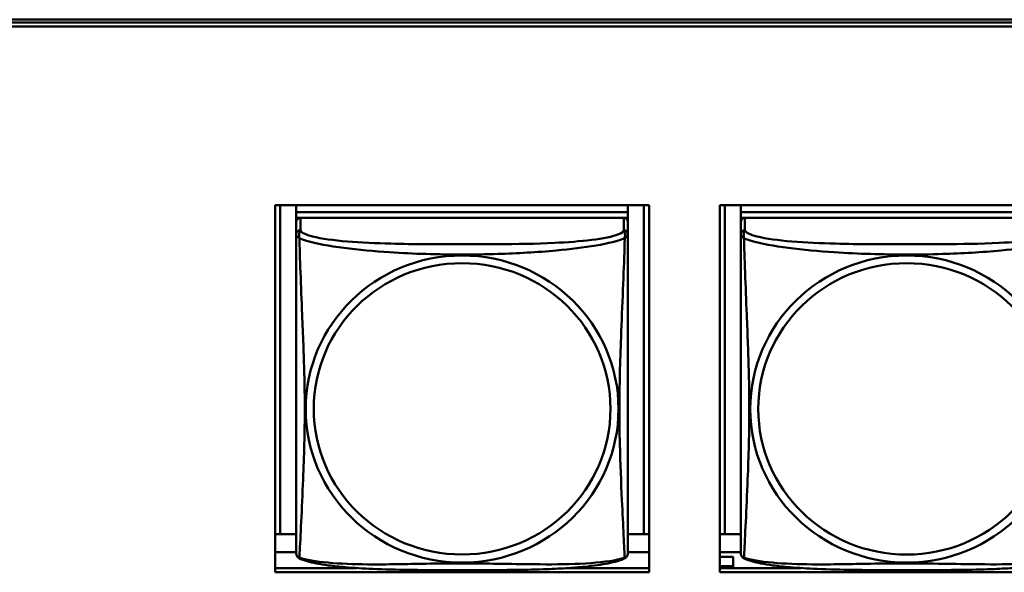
# Model space of a CAD drawing. Header units: inches. Extents: x 0.8 to 72.9, y -7.8 to 49.3.
# Tile 187 of 256: x 50.2 to 51.6, y 20.7 to 21.5. Entities that reach past the tile are written whole.
import ezdxf

# ---------------------------------------------------------------- set-up
doc = ezdxf.new("R2010")
doc.units = ezdxf.units.IN
doc.header["$MEASUREMENT"] = 0
doc.layers.add('Visible Edges(ROSSANSI)', color=7, linetype='Continuous', lineweight=50)
doc.layers.add('Visible Tangent Edges(ROSSANSI)', color=7, linetype='Continuous', lineweight=50)

msp = doc.modelspace()

# ---------------------------------------------------------------- linework, layer by layer
at = {"layer": 'Visible Edges(ROSSANSI)'}
for p, q in [((35.8647, 21.5222), (53.2398, 21.5222)), ((35.8648, 21.5184), (53.2399, 21.5184)), ((53.2399, 21.5123), (35.8648, 21.5123)), ((50.5962, 20.7352), (50.5962, 21.2579)), ((50.5962, 21.2579), (51.1287, 21.2579)), ((50.6033, 20.7894), (50.6033, 21.2579)), ((50.626, 21.2579), (50.626, 21.2482)), ((50.626, 21.2341), (50.626, 21.2579)), ((51.0984, 21.2579), (51.0984, 21.2482)), ((51.121, 21.2579), (51.121, 20.7894)), ((51.1287, 21.2579), (51.1287, 20.7352)), ((51.2292, 20.7352), (51.2292, 21.2579)), ((51.2292, 21.2579), (51.7617, 21.2579)), ((51.2363, 20.7894), (51.2363, 21.2579)), ((51.259, 21.2579), (51.259, 21.2481)), ((51.259, 21.2341), (51.259, 21.2579)), ((51.0984, 21.2481), (50.626, 21.2482)), ((50.626, 21.2482), (50.626, 21.2399)), ((50.626, 21.2482), (50.626, 21.2482)), ((50.626, 21.2482), (51.0984, 21.2482)), ((50.626, 21.2342), (50.626, 21.2399)), ((50.626, 21.2399), (50.6318, 21.2399)), ((51.0925, 21.2399), (50.6319, 21.2399)), ((51.0926, 21.2399), (51.0984, 21.2399)), ((51.0984, 21.2482), (51.0984, 21.2481)), ((51.0984, 21.2481), (51.0984, 21.2399)), ((51.0984, 21.2399), (51.0984, 21.2342)), ((51.7314, 21.2481), (51.259, 21.2481)), ((51.259, 21.2481), (51.259, 21.2399)), ((51.259, 21.2481), (51.259, 21.2481)), ((51.259, 21.2481), (51.7314, 21.2481)), ((51.259, 21.2342), (51.259, 21.2399)), ((51.259, 21.2399), (51.2648, 21.2399)), ((51.7255, 21.2399), (51.2649, 21.2399)), ((50.626, 21.2341), (50.6259, 20.7819)), ((51.0984, 21.2164), (51.0984, 21.2341)), ((51.259, 21.2341), (51.2589, 20.7819)), ((51.0984, 21.2164), (51.0984, 21.2164)), ((50.6259, 20.8116), (50.6259, 20.7843)), ((51.2589, 20.8116), (51.2589, 20.7843)), ((50.6033, 20.7894), (50.5962, 20.7897)), ((50.6259, 20.7894), (50.6033, 20.7894)), ((50.6259, 20.7843), (50.6259, 20.7819)), ((50.6259, 20.7642), (50.6259, 20.7819)), ((51.121, 20.7894), (51.0984, 20.7894)), ((51.121, 20.7894), (51.1287, 20.7897)), ((51.2363, 20.7894), (51.2292, 20.7897)), ((51.2589, 20.7894), (51.2363, 20.7894)), ((51.2589, 20.7843), (51.2589, 20.7819)), ((51.2589, 20.7642), (51.2589, 20.7819)), ((50.6259, 20.7637), (50.5962, 20.7637)), ((50.6259, 20.7642), (50.6259, 20.7642)), ((51.1287, 20.7637), (51.0984, 20.7637)), ((51.2589, 20.7637), (51.2292, 20.7637)), ((51.2589, 20.7642), (51.2589, 20.7642)), ((51.2481, 20.7572), (51.2292, 20.7572)), ((51.2481, 20.7572), (51.2481, 20.7438)), ((50.5962, 20.7412), (50.7117, 20.7412)), ((51.1287, 20.7352), (50.5962, 20.7352)), ((51.0127, 20.7412), (51.1287, 20.7412)), ((51.2292, 20.7438), (51.2481, 20.7438)), ((51.2292, 20.7412), (51.3445, 20.7412)), ((51.7617, 20.7352), (51.2292, 20.7352)), ((51.2481, 20.7438), (51.2481, 20.7412))]:
    msp.add_line(p, q, dxfattribs=at)
for centre, major_axis, start_param, end_param in [((50.6319, 21.2341), (-0.00591, 0), 4.712366, 6.283162), ((51.0925, 21.2341), (0.00591, 0), 6.283162, 7.853958), ((51.2649, 21.2341), (-0.00591, 0), 4.712366, 6.283162)]:
    msp.add_ellipse(centre, major_axis=major_axis, ratio=0.981793, start_param=start_param, end_param=end_param, dxfattribs=at)
for points, knots in [([(51.0984, 21.2164), (51.0984, 21.2144), (51.0984, 21.2109), (51.0984, 21.2016), (51.0984, 21.1955), (51.0984, 21.1807), (51.0984, 21.1717), (51.0984, 21.156), (51.0984, 21.1497), (51.0984, 21.1354), (51.0984, 21.1275), (51.0984, 21.1094), (51.0984, 21.0991), (51.0984, 21.0741), (51.0984, 21.0594), (51.0984, 21.0269), (51.0984, 21.0089), (51.0984, 20.9732), (51.0984, 20.9554), (51.0984, 20.9198), (51.0984, 20.9021), (51.0984, 20.876), (51.0984, 20.8673), (51.0984, 20.8444), (51.0984, 20.8304), (51.0984, 20.8098), (51.0984, 20.8025), (51.0984, 20.7908), (51.0984, 20.7861), (51.0984, 20.7785), (51.0984, 20.7754), (51.0984, 20.7704), (51.0984, 20.7685), (51.0984, 20.7659), (51.0984, 20.765), (51.0984, 20.7641), (51.0984, 20.7639), (51.0984, 20.7636), (51.0984, 20.7636), (51.0984, 20.7635), (51.0984, 20.7635), (51.0984, 20.7635), (51.0984, 20.7635), (51.0984, 20.7635), (51.0984, 20.7635), (51.0984, 20.7635), (51.0984, 20.7635), (51.0984, 20.7635), (51.0984, 20.7634), (51.0984, 20.7634), (51.0984, 20.7634), (51.0984, 20.7634), (51.0984, 20.7634), (51.0984, 20.7634), (51.0984, 20.7634), (51.0984, 20.7633), (51.0984, 20.7633), (51.0984, 20.7632), (51.0992, 20.7672), (51.0982, 20.7613)], [-1.737343, -1.737343, -1.737343, -1.737343, -1.672944, -1.672944, -1.604422, -1.604422, -1.52499, -1.52499, -1.474054, -1.474054, -1.413069, -1.413069, -1.334757, -1.334757, -1.223483, -1.223483, -1.085035, -1.085035, -0.946588, -0.946588, -0.80814, -0.80814, -0.738916, -0.738916, -0.621545, -0.621545, -0.551982, -0.551982, -0.498632, -0.498632, -0.453561, -0.453561, -0.41439, -0.41439, -0.383629, -0.383629, -0.368248, -0.368248, -0.360558, -0.360558, -0.356713, -0.356713, -0.35479, -0.35479, -0.353829, -0.353829, -0.353348, -0.353348, -0.353108, -0.353108, -0.353059, -0.353059, -0.352994, -0.352994, -0.352945, -0.352945, -0.352913, -0.352913, -0.352868, -0.352868, -0.352868, -0.352868]), ([(50.6259, 20.7642), (50.6259, 20.7641), (50.6259, 20.764), (50.6259, 20.7639), (50.6259, 20.7638), (50.6259, 20.7637), (50.6259, 20.7636), (50.6259, 20.7636), (50.6259, 20.7635), (50.6259, 20.7635), (50.6259, 20.7635), (50.6259, 20.7635), (50.6259, 20.7635), (50.6259, 20.7635), (50.6259, 20.7635), (50.6259, 20.7635), (50.6259, 20.7635), (50.6259, 20.7635), (50.6259, 20.7634), (50.6259, 20.7634), (50.6259, 20.7634), (50.6259, 20.7634), (50.6259, 20.7634), (50.6259, 20.7634), (50.6259, 20.7634), (50.6259, 20.7633), (50.6259, 20.7633), (50.6259, 20.7631), (50.6253, 20.7663), (50.6261, 20.7613)], [-1.737338, -1.737338, -1.737338, -1.737338, -1.7319152, -1.7319152, -1.7264924, -1.7264924, -1.72106959, -1.72106959, -1.71564679, -1.71564679, -1.71293539, -1.71293539, -1.71157969, -1.71157969, -1.71090184, -1.71090184, -1.71056291, -1.71056291, -1.71045007, -1.71045007, -1.71040727, -1.71040727, -1.71034618, -1.71034618, -1.71029647, -1.71029647, -1.71026337, -1.71026337, -1.71022399, -1.71022399, -1.71022399, -1.71022399]), ([(51.2589, 20.7642), (51.2589, 20.7641), (51.2589, 20.764), (51.2589, 20.7639), (51.2589, 20.7638), (51.2589, 20.7637), (51.2589, 20.7636), (51.2589, 20.7636), (51.2589, 20.7635), (51.2589, 20.7635), (51.2589, 20.7635), (51.2589, 20.7635), (51.2589, 20.7635), (51.2589, 20.7635), (51.2589, 20.7635), (51.2589, 20.7635), (51.2589, 20.7635), (51.2589, 20.7634), (51.2589, 20.7634), (51.2589, 20.7634), (51.2589, 20.7634), (51.2589, 20.7634), (51.2589, 20.7634), (51.2589, 20.7634), (51.2589, 20.7634), (51.2589, 20.7633), (51.2589, 20.7633), (51.2589, 20.7631), (51.2583, 20.7663), (51.2591, 20.7613)], [-1.737338, -1.737338, -1.737338, -1.737338, -1.7319152, -1.7319152, -1.7264924, -1.7264924, -1.72106959, -1.72106959, -1.71564679, -1.71564679, -1.71293539, -1.71293539, -1.71157969, -1.71157969, -1.71090184, -1.71090184, -1.71056291, -1.71056291, -1.71045007, -1.71045007, -1.71040727, -1.71040727, -1.71034618, -1.71034618, -1.71029647, -1.71029647, -1.71026337, -1.71026337, -1.71022399, -1.71022399, -1.71022399, -1.71022399]), ([(50.6301, 20.7554), (50.6296, 20.7557), (50.6291, 20.7561), (50.6282, 20.7569), (50.6278, 20.7573), (50.6272, 20.7582), (50.6269, 20.7587), (50.6266, 20.7595), (50.6264, 20.7599), (50.6262, 20.7606), (50.6262, 20.761), (50.6261, 20.7613)], [0.02273801, 0.02273801, 0.02273801, 0.02273801, 0.02955005, 0.02955005, 0.03636208, 0.03636208, 0.04317412, 0.04317412, 0.04998616, 0.04998616, 0.05679819, 0.05679819, 0.05679819, 0.05679819]), ([(51.0942, 20.7554), (51.0908, 20.7536), (51.0873, 20.7523), (51.0793, 20.7499), (51.0748, 20.7489), (51.0654, 20.747), (51.0604, 20.7461), (51.0492, 20.7446), (51.043, 20.7438), (51.0291, 20.7424), (51.0214, 20.7418), (51.0035, 20.7406), (50.9933, 20.7401), (50.9684, 20.7392), (50.9537, 20.7388), (50.922, 20.7384), (50.905, 20.7383), (50.871, 20.7382), (50.854, 20.7382), (50.82, 20.7383), (50.803, 20.7384), (50.7689, 20.7389), (50.7518, 20.7393), (50.7216, 20.7406), (50.7084, 20.7413), (50.6875, 20.7432), (50.6794, 20.744), (50.6658, 20.7459), (50.6601, 20.7468), (50.65, 20.7488), (50.6456, 20.7498), (50.6374, 20.7522), (50.6337, 20.7535), (50.6301, 20.7554)], [-1.678204, -1.678204, -1.678204, -1.678204, -1.629816, -1.629816, -1.580861, -1.580861, -1.532582, -1.532582, -1.479316, -1.479316, -1.416961, -1.416961, -1.337798, -1.337798, -1.226353, -1.226353, -1.09702, -1.09702, -0.967687, -0.967687, -0.838354, -0.838354, -0.709021, -0.709021, -0.60577, -0.60577, -0.53827, -0.53827, -0.483941, -0.483941, -0.435529, -0.435529, -0.384876, -0.384876, -0.384876, -0.384876]), ([(51.0942, 20.7554), (51.0947, 20.7557), (51.0953, 20.756), (51.0962, 20.7569), (51.0965, 20.7573), (51.0972, 20.7582), (51.0974, 20.7587), (51.0978, 20.7595), (51.0979, 20.7599), (51.0981, 20.7606), (51.0982, 20.761), (51.0982, 20.7613)], [0.0227374, 0.0227374, 0.0227374, 0.0227374, 0.02954725, 0.02954725, 0.03635709, 0.03635709, 0.04316693, 0.04316693, 0.04997677, 0.04997677, 0.05678661, 0.05678661, 0.05678661, 0.05678661]), ([(51.2631, 20.7554), (51.2626, 20.7557), (51.2621, 20.756), (51.2612, 20.7569), (51.2608, 20.7573), (51.2602, 20.7582), (51.2599, 20.7587), (51.2596, 20.7595), (51.2594, 20.7599), (51.2592, 20.7606), (51.2592, 20.761), (51.2591, 20.7613)], [0.02273801, 0.02273801, 0.02273801, 0.02273801, 0.02955005, 0.02955005, 0.03636208, 0.03636208, 0.04317412, 0.04317412, 0.04998616, 0.04998616, 0.05679819, 0.05679819, 0.05679819, 0.05679819]), ([(51.7272, 20.7554), (51.7238, 20.7536), (51.7203, 20.7523), (51.7123, 20.7499), (51.7078, 20.7488), (51.6984, 20.747), (51.6934, 20.7461), (51.6822, 20.7445), (51.676, 20.7438), (51.6621, 20.7424), (51.6544, 20.7418), (51.6365, 20.7406), (51.6263, 20.7401), (51.6014, 20.7392), (51.5867, 20.7388), (51.555, 20.7384), (51.538, 20.7383), (51.504, 20.7382), (51.487, 20.7382), (51.453, 20.7383), (51.436, 20.7384), (51.4019, 20.7389), (51.3848, 20.7393), (51.3546, 20.7406), (51.3414, 20.7413), (51.3205, 20.7431), (51.3124, 20.744), (51.2988, 20.7458), (51.2931, 20.7468), (51.283, 20.7487), (51.2786, 20.7498), (51.2704, 20.7522), (51.2667, 20.7535), (51.2631, 20.7554)], [-1.678204, -1.678204, -1.678204, -1.678204, -1.629816, -1.629816, -1.580861, -1.580861, -1.532582, -1.532582, -1.479316, -1.479316, -1.416961, -1.416961, -1.337798, -1.337798, -1.226353, -1.226353, -1.09702, -1.09702, -0.967687, -0.967687, -0.838354, -0.838354, -0.709021, -0.709021, -0.60577, -0.60577, -0.53827, -0.53827, -0.483941, -0.483941, -0.435529, -0.435529, -0.384876, -0.384876, -0.384876, -0.384876])]:
    msp.add_open_spline(points, degree=3, knots=knots, dxfattribs=at)
at = {"layer": 'Visible Tangent Edges(ROSSANSI)'}
for p, q in [((50.6319, 21.2223), (50.6319, 21.2399)), ((51.0925, 21.2399), (51.0925, 21.2222)), ((51.2649, 21.2222), (51.2649, 21.2399)), ((50.626, 21.2341), (50.626, 21.2165)), ((51.259, 21.2341), (51.259, 21.2164))]:
    msp.add_line(p, q, dxfattribs=at)
for centre, major_axis, start_param, end_param in [((50.6319, 21.2165), (-0.00591, 0), 4.712366, 6.283162), ((51.0925, 21.2164), (0.00591, 0), 6.283162, 7.853958), ((51.2649, 21.2164), (-0.00591, 0), 4.712366, 6.283162)]:
    msp.add_ellipse(centre, major_axis=major_axis, ratio=0.981793, start_param=start_param, end_param=end_param, dxfattribs=at)
for centre, major_axis in [((50.8622, 20.9677), (0.2227, 0)), ((51.4952, 20.9677), (0.2227, 0)), ((50.8622, 20.968), (0.2113, 0)), ((51.4952, 20.9679), (0.2113, 0))]:
    msp.add_ellipse(centre, major_axis=major_axis, ratio=0.981793, dxfattribs=at)
for points, knots in [([(50.626, 21.2165), (50.626, 21.2139), (50.626, 21.2093), (50.626, 21.2032), (50.6259, 21.1919), (50.6259, 21.1755), (50.6259, 21.1577), (50.6259, 21.1398), (50.6259, 21.1206), (50.6259, 21.1015), (50.6259, 21.0743), (50.6259, 21.0471), (50.6259, 21.0204), (50.6259, 21.0036), (50.6259, 20.987), (50.6259, 20.9704), (50.6259, 20.9372), (50.6259, 20.904), (50.6259, 20.8717), (50.6259, 20.8316), (50.6259, 20.7912), (50.6259, 20.7725), (50.6259, 20.7652), (50.6259, 20.762), (50.6259, 20.7642)], [0.325731, 0.325731, 0.325731, 0.325731, 0.404774, 0.404774, 0.404774, 0.550532, 0.550532, 0.550532, 0.69629, 0.69629, 0.69629, 0.902598, 0.902598, 0.902598, 1.03154, 1.03154, 1.03154, 1.289425, 1.289425, 1.289425, 1.610774, 1.610774, 1.610774, 1.73735, 1.73735, 1.73735, 1.73735]), ([(50.626, 21.2165), (50.626, 21.2162), (50.626, 21.2159), (50.626, 21.2155), (50.6261, 21.2153), (50.6262, 21.215), (50.6263, 21.2149), (50.6264, 21.2147), (50.6265, 21.2146), (50.6267, 21.2143), (50.6269, 21.2141), (50.6275, 21.2136), (50.6279, 21.2132), (50.6291, 21.2123), (50.6297, 21.2118), (50.6305, 21.2112)], [-0.0844808, -0.0844808, -0.0844808, -0.0844808, -0.06943799, -0.06943799, -0.05587828, -0.05587828, -0.04740346, -0.04740346, -0.04210669, -0.04210669, -0.03151317, -0.03151317, -0.01456352, -0.01456352, 0.00026741, 0.00026741, 0.00026741, 0.00026741]), ([(50.6305, 21.2112), (50.6303, 21.2123), (50.6302, 21.2133), (50.6301, 21.2153), (50.6301, 21.2162), (50.6303, 21.2175), (50.6304, 21.218), (50.6306, 21.2186), (50.6306, 21.2188), (50.6308, 21.2193), (50.6309, 21.2196), (50.6312, 21.2203), (50.6313, 21.2207), (50.6316, 21.2215), (50.6318, 21.2219), (50.6319, 21.2223)], [-0.00026741, -0.00026741, -0.00026741, -0.00026741, 0.01456352, 0.01456352, 0.03151317, 0.03151317, 0.04210669, 0.04210669, 0.04740346, 0.04740346, 0.05587828, 0.05587828, 0.06943799, 0.06943799, 0.0844808, 0.0844808, 0.0844808, 0.0844808]), ([(51.0925, 21.2222), (51.0919, 21.2203), (51.0892, 21.2183), (51.0848, 21.2165), (51.0767, 21.2132), (51.0628, 21.2105), (51.0466, 21.2085), (51.0305, 21.2065), (51.0123, 21.2052), (50.9937, 21.2043), (50.9673, 21.203), (50.94, 21.2026), (50.9129, 21.2024), (50.896, 21.2023), (50.8791, 21.2023), (50.8622, 21.2023), (50.8283, 21.2023), (50.7945, 21.2023), (50.7608, 21.2032), (50.7188, 21.2043), (50.6748, 21.207), (50.6493, 21.2135), (50.6392, 21.216), (50.6328, 21.2191), (50.6319, 21.2223)], [0.325731, 0.325731, 0.325731, 0.325731, 0.404774, 0.404774, 0.404774, 0.550532, 0.550532, 0.550532, 0.69629, 0.69629, 0.69629, 0.902598, 0.902598, 0.902598, 1.03154, 1.03154, 1.03154, 1.289425, 1.289425, 1.289425, 1.610774, 1.610774, 1.610774, 1.73735, 1.73735, 1.73735, 1.73735]), ([(51.0925, 21.2222), (51.0926, 21.2219), (51.0927, 21.2215), (51.093, 21.2207), (51.0932, 21.2203), (51.0934, 21.2196), (51.0935, 21.2193), (51.0937, 21.2188), (51.0938, 21.2186), (51.0939, 21.218), (51.094, 21.2175), (51.0942, 21.2162), (51.0943, 21.2153), (51.0942, 21.2133), (51.0941, 21.2123), (51.0939, 21.2112)], [-0.0844808, -0.0844808, -0.0844808, -0.0844808, -0.06943799, -0.06943799, -0.05587828, -0.05587828, -0.04740346, -0.04740346, -0.04210669, -0.04210669, -0.03151317, -0.03151317, -0.01456352, -0.01456352, 0.00026741, 0.00026741, 0.00026741, 0.00026741]), ([(51.0939, 21.2112), (51.0946, 21.2118), (51.0953, 21.2123), (51.0964, 21.2132), (51.0969, 21.2136), (51.0975, 21.2141), (51.0976, 21.2143), (51.0979, 21.2146), (51.0979, 21.2147), (51.0981, 21.2149), (51.0981, 21.215), (51.0983, 21.2153), (51.0983, 21.2155), (51.0984, 21.2159), (51.0984, 21.2162), (51.0984, 21.2164)], [-0.00026741, -0.00026741, -0.00026741, -0.00026741, 0.01456352, 0.01456352, 0.03151317, 0.03151317, 0.04210669, 0.04210669, 0.04740346, 0.04740346, 0.05587828, 0.05587828, 0.06943799, 0.06943799, 0.08447444, 0.08447444, 0.08447444, 0.08447444]), ([(51.259, 21.2164), (51.259, 21.2139), (51.259, 21.2093), (51.259, 21.2031), (51.2589, 21.1919), (51.2589, 21.1755), (51.2589, 21.1576), (51.2589, 21.1398), (51.2589, 21.1206), (51.2589, 21.1014), (51.2589, 21.0743), (51.2589, 21.0471), (51.2589, 21.0204), (51.2589, 21.0036), (51.2589, 20.987), (51.2589, 20.9704), (51.2589, 20.9371), (51.2589, 20.9039), (51.2589, 20.8717), (51.2589, 20.8316), (51.2589, 20.7911), (51.2589, 20.7725), (51.2589, 20.7652), (51.2589, 20.762), (51.2589, 20.7642)], [0.325731, 0.325731, 0.325731, 0.325731, 0.404774, 0.404774, 0.404774, 0.550532, 0.550532, 0.550532, 0.69629, 0.69629, 0.69629, 0.902598, 0.902598, 0.902598, 1.03154, 1.03154, 1.03154, 1.289425, 1.289425, 1.289425, 1.610774, 1.610774, 1.610774, 1.73735, 1.73735, 1.73735, 1.73735]), ([(51.259, 21.2164), (51.259, 21.2161), (51.259, 21.2159), (51.259, 21.2155), (51.2591, 21.2153), (51.2592, 21.215), (51.2593, 21.2149), (51.2594, 21.2147), (51.2595, 21.2146), (51.2597, 21.2143), (51.2599, 21.2141), (51.2605, 21.2136), (51.2609, 21.2132), (51.2621, 21.2123), (51.2627, 21.2117), (51.2635, 21.2112)], [-0.0844808, -0.0844808, -0.0844808, -0.0844808, -0.06943799, -0.06943799, -0.05587828, -0.05587828, -0.04740346, -0.04740346, -0.04210669, -0.04210669, -0.03151317, -0.03151317, -0.01456352, -0.01456352, 0.00026741, 0.00026741, 0.00026741, 0.00026741]), ([(51.2635, 21.2112), (51.2633, 21.2123), (51.2632, 21.2133), (51.2631, 21.2153), (51.2631, 21.2162), (51.2633, 21.2175), (51.2634, 21.218), (51.2636, 21.2186), (51.2636, 21.2188), (51.2638, 21.2193), (51.2639, 21.2196), (51.2642, 21.2203), (51.2643, 21.2207), (51.2646, 21.2215), (51.2648, 21.2219), (51.2649, 21.2222)], [-0.00026741, -0.00026741, -0.00026741, -0.00026741, 0.01456352, 0.01456352, 0.03151317, 0.03151317, 0.04210669, 0.04210669, 0.04740346, 0.04740346, 0.05587828, 0.05587828, 0.06943799, 0.06943799, 0.0844808, 0.0844808, 0.0844808, 0.0844808]), ([(51.7255, 21.2222), (51.7249, 21.2203), (51.7222, 21.2183), (51.7178, 21.2165), (51.7097, 21.2132), (51.6958, 21.2105), (51.6796, 21.2085), (51.6635, 21.2065), (51.6453, 21.2051), (51.6267, 21.2043), (51.6003, 21.203), (51.573, 21.2026), (51.5459, 21.2024), (51.529, 21.2023), (51.5121, 21.2023), (51.4952, 21.2023), (51.4613, 21.2023), (51.4275, 21.2023), (51.3938, 21.2032), (51.3518, 21.2043), (51.3078, 21.207), (51.2823, 21.2135), (51.2722, 21.216), (51.2658, 21.2191), (51.2649, 21.2222)], [0.325731, 0.325731, 0.325731, 0.325731, 0.404774, 0.404774, 0.404774, 0.550532, 0.550532, 0.550532, 0.69629, 0.69629, 0.69629, 0.902598, 0.902598, 0.902598, 1.03154, 1.03154, 1.03154, 1.289425, 1.289425, 1.289425, 1.610774, 1.610774, 1.610774, 1.73735, 1.73735, 1.73735, 1.73735]), ([(50.6305, 21.2112), (50.6333, 21.2099), (50.6368, 21.2086), (50.6408, 21.2074), (50.6684, 21.1991), (50.7155, 21.1939), (50.759, 21.191), (50.7939, 21.1887), (50.8281, 21.1877), (50.8622, 21.1877), (50.8792, 21.1877), (50.8963, 21.188), (50.9134, 21.1885), (50.9409, 21.1894), (50.9691, 21.191), (50.9967, 21.1935), (51.0163, 21.1953), (51.0356, 21.1976), (51.0529, 21.2006), (51.0701, 21.2035), (51.085, 21.2072), (51.0939, 21.2112)], [-1.657319, -1.657319, -1.657319, -1.657319, -1.610774, -1.610774, -1.610774, -1.289425, -1.289425, -1.289425, -1.03154, -1.03154, -1.03154, -0.902598, -0.902598, -0.902598, -0.69629, -0.69629, -0.69629, -0.550532, -0.550532, -0.550532, -0.405761, -0.405761, -0.405761, -0.405761]), ([(50.6305, 20.7562), (50.6306, 20.7578), (50.6307, 20.7601), (50.6309, 20.763), (50.632, 20.7829), (50.6341, 20.826), (50.6358, 20.8675), (50.6372, 20.9008), (50.6382, 20.9343), (50.6382, 20.9678), (50.6382, 20.9845), (50.6379, 21.0013), (50.6375, 21.0183), (50.6368, 21.0455), (50.6357, 21.0736), (50.6345, 21.1021), (50.6337, 21.1223), (50.6329, 21.1428), (50.6321, 21.162), (50.6314, 21.1811), (50.6308, 21.1988), (50.6305, 21.2112)], [-1.657319, -1.657319, -1.657319, -1.657319, -1.610774, -1.610774, -1.610774, -1.289425, -1.289425, -1.289425, -1.03154, -1.03154, -1.03154, -0.902598, -0.902598, -0.902598, -0.69629, -0.69629, -0.69629, -0.550532, -0.550532, -0.550532, -0.405761, -0.405761, -0.405761, -0.405761]), ([(51.0939, 21.2112), (51.0937, 21.2072), (51.0936, 21.2026), (51.0935, 21.1977), (51.0924, 21.1633), (51.0902, 21.1141), (51.0885, 21.0701), (51.0872, 21.0348), (51.0862, 21.0012), (51.0862, 20.9678), (51.0862, 20.951), (51.0864, 20.9343), (51.0868, 20.9176), (51.0875, 20.8908), (51.0886, 20.8637), (51.0898, 20.8379), (51.0906, 20.8197), (51.0915, 20.8022), (51.0922, 20.7875), (51.0929, 20.7728), (51.0935, 20.7612), (51.0938, 20.7562)], [-1.657319, -1.657319, -1.657319, -1.657319, -1.610774, -1.610774, -1.610774, -1.289425, -1.289425, -1.289425, -1.03154, -1.03154, -1.03154, -0.902598, -0.902598, -0.902598, -0.69629, -0.69629, -0.69629, -0.550532, -0.550532, -0.550532, -0.405761, -0.405761, -0.405761, -0.405761]), ([(51.2635, 21.2112), (51.2663, 21.2099), (51.2698, 21.2086), (51.2738, 21.2074), (51.3014, 21.199), (51.3485, 21.1939), (51.392, 21.191), (51.4269, 21.1887), (51.4611, 21.1877), (51.4952, 21.1877), (51.5122, 21.1877), (51.5293, 21.1879), (51.5464, 21.1885), (51.5739, 21.1894), (51.6021, 21.1909), (51.6297, 21.1935), (51.6493, 21.1953), (51.6686, 21.1976), (51.6859, 21.2006), (51.7031, 21.2035), (51.718, 21.2071), (51.7269, 21.2111)], [-1.657319, -1.657319, -1.657319, -1.657319, -1.610774, -1.610774, -1.610774, -1.289425, -1.289425, -1.289425, -1.03154, -1.03154, -1.03154, -0.902598, -0.902598, -0.902598, -0.69629, -0.69629, -0.69629, -0.550532, -0.550532, -0.550532, -0.405761, -0.405761, -0.405761, -0.405761]), ([(51.2635, 20.7562), (51.2636, 20.7578), (51.2637, 20.7601), (51.2639, 20.763), (51.265, 20.7828), (51.2671, 20.826), (51.2688, 20.8675), (51.2702, 20.9008), (51.2712, 20.9343), (51.2712, 20.9678), (51.2712, 20.9845), (51.2709, 21.0013), (51.2705, 21.0183), (51.2698, 21.0455), (51.2687, 21.0735), (51.2675, 21.1021), (51.2667, 21.1223), (51.2659, 21.1428), (51.2651, 21.162), (51.2644, 21.1811), (51.2638, 21.1988), (51.2635, 21.2112)], [-1.657319, -1.657319, -1.657319, -1.657319, -1.610774, -1.610774, -1.610774, -1.289425, -1.289425, -1.289425, -1.03154, -1.03154, -1.03154, -0.902598, -0.902598, -0.902598, -0.69629, -0.69629, -0.69629, -0.550532, -0.550532, -0.550532, -0.405761, -0.405761, -0.405761, -0.405761]), ([(50.6305, 20.7562), (50.6297, 20.7564), (50.6291, 20.7567), (50.6279, 20.7575), (50.6275, 20.758), (50.6269, 20.7589), (50.6267, 20.7593), (50.6265, 20.7599), (50.6264, 20.76), (50.6263, 20.7606), (50.6262, 20.7609), (50.6261, 20.7612), (50.6261, 20.7613), (50.6261, 20.7613)], [-0.00026741, -0.00026741, -0.00026741, -0.00026741, 0.01456352, 0.01456352, 0.03151317, 0.03151317, 0.04210669, 0.04210669, 0.04740346, 0.04740346, 0.05587828, 0.05587828, 0.05679819, 0.05679819, 0.05679819, 0.05679819]), ([(50.6301, 20.7554), (50.6301, 20.7554), (50.6301, 20.7555), (50.6302, 20.7556), (50.6303, 20.7559), (50.6305, 20.7562)], [-0.02273801, -0.02273801, -0.02273801, -0.02273801, -0.01456352, -0.01456352, 0.00026741, 0.00026741, 0.00026741, 0.00026741]), ([(51.0938, 20.7562), (51.091, 20.7552), (51.0875, 20.7542), (51.0835, 20.7533), (51.0559, 20.7471), (51.0089, 20.7461), (50.9654, 20.7466), (50.9304, 20.7469), (50.8962, 20.7479), (50.8622, 20.7479), (50.8451, 20.7479), (50.8281, 20.7477), (50.8109, 20.7474), (50.7834, 20.7469), (50.7553, 20.7463), (50.7276, 20.7465), (50.7081, 20.7467), (50.6887, 20.7473), (50.6714, 20.7489), (50.6543, 20.7504), (50.6393, 20.7529), (50.6305, 20.7562)], [-1.657319, -1.657319, -1.657319, -1.657319, -1.610774, -1.610774, -1.610774, -1.289425, -1.289425, -1.289425, -1.03154, -1.03154, -1.03154, -0.902598, -0.902598, -0.902598, -0.69629, -0.69629, -0.69629, -0.550532, -0.550532, -0.550532, -0.405761, -0.405761, -0.405761, -0.405761]), ([(51.0982, 20.7613), (51.0982, 20.7613), (51.0982, 20.7612), (51.0981, 20.7609), (51.0981, 20.7605), (51.0979, 20.76), (51.0979, 20.7598), (51.0976, 20.7593), (51.0975, 20.7589), (51.0969, 20.758), (51.0964, 20.7575), (51.0952, 20.7567), (51.0946, 20.7564), (51.0938, 20.7562)], [-0.05678661, -0.05678661, -0.05678661, -0.05678661, -0.05587828, -0.05587828, -0.04740346, -0.04740346, -0.04210669, -0.04210669, -0.03151317, -0.03151317, -0.01456352, -0.01456352, 0.00026741, 0.00026741, 0.00026741, 0.00026741]), ([(51.0938, 20.7562), (51.094, 20.7559), (51.0942, 20.7556), (51.0942, 20.7554), (51.0942, 20.7554), (51.0942, 20.7554)], [-0.00026741, -0.00026741, -0.00026741, -0.00026741, 0.01456352, 0.01456352, 0.0227374, 0.0227374, 0.0227374, 0.0227374]), ([(51.2635, 20.7562), (51.2627, 20.7564), (51.2621, 20.7567), (51.2609, 20.7575), (51.2605, 20.758), (51.2599, 20.7589), (51.2597, 20.7593), (51.2595, 20.7598), (51.2594, 20.76), (51.2593, 20.7605), (51.2592, 20.7609), (51.2591, 20.7612), (51.2591, 20.7613), (51.2591, 20.7613)], [-0.00026741, -0.00026741, -0.00026741, -0.00026741, 0.01456352, 0.01456352, 0.03151317, 0.03151317, 0.04210669, 0.04210669, 0.04740346, 0.04740346, 0.05587828, 0.05587828, 0.05679819, 0.05679819, 0.05679819, 0.05679819]), ([(51.2631, 20.7554), (51.2631, 20.7554), (51.2631, 20.7554), (51.2632, 20.7556), (51.2633, 20.7559), (51.2635, 20.7562)], [-0.02273801, -0.02273801, -0.02273801, -0.02273801, -0.01456352, -0.01456352, 0.00026741, 0.00026741, 0.00026741, 0.00026741]), ([(51.7268, 20.7562), (51.724, 20.7551), (51.7205, 20.7541), (51.7165, 20.7532), (51.6889, 20.747), (51.6419, 20.7461), (51.5984, 20.7466), (51.5634, 20.7469), (51.5292, 20.7478), (51.4952, 20.7478), (51.4781, 20.7478), (51.4611, 20.7477), (51.4439, 20.7474), (51.4164, 20.7469), (51.3883, 20.7463), (51.3606, 20.7465), (51.3411, 20.7467), (51.3217, 20.7473), (51.3044, 20.7489), (51.2873, 20.7504), (51.2723, 20.7529), (51.2635, 20.7562)], [-1.657319, -1.657319, -1.657319, -1.657319, -1.610774, -1.610774, -1.610774, -1.289425, -1.289425, -1.289425, -1.03154, -1.03154, -1.03154, -0.902598, -0.902598, -0.902598, -0.69629, -0.69629, -0.69629, -0.550532, -0.550532, -0.550532, -0.405761, -0.405761, -0.405761, -0.405761])]:
    msp.add_open_spline(points, degree=3, knots=knots, dxfattribs=at)
for points in [[(50.6259, 20.7642), (50.6259, 20.7642), (50.6259, 20.7642), (50.6259, 20.7642)], [(51.2589, 20.7642), (51.2589, 20.7642), (51.2589, 20.7642), (51.2589, 20.7642)]]:
    msp.add_open_spline(points, degree=3, dxfattribs=at)

doc.saveas('drawing.dxf')
